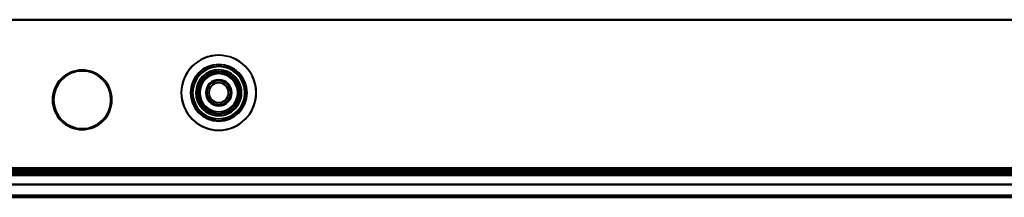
# Model space of a CAD drawing. Header units: millimetres. Extents: x -1442 to 3067, y -120 to 1171.
# Tile 10 of 66: x 4 to 213, y 124 to 161. Entities that reach past the tile are written whole.
import ezdxf

# ---------------------------------------------------------------- set-up
doc = ezdxf.new("R2010")
doc.units = ezdxf.units.MM
doc.layers.add('G-IMPT', color=8, linetype='Continuous', lineweight=40)

# ---------------------------------------------------------------- blocks, each defined once
blk = doc.blocks.new('NEXA 1500 CALQUES_dwg-769064-Gauche')
at = {"layer": 'G-IMPT'}
for p, q in [((-416.9, 128.37), (416.9, 128.37)), ((-416.4, 128.87), (416.4, 128.87)), ((417.5, 128.37), (-400.5, 128.37)), ((417.5, 128.37), (-400.5, 128.37)), ((-381.9, 128.37), (416.9, 128.37)), ((417.5, 126.37), (-400.5, 126.37)), ((417.5, 126.37), (-400.5, 126.37))]:
    blk.add_line(p, q, dxfattribs=at)
at = {"layer": 'G-IMPT', "flags": 128}
for points in [[(-381.9, 161.37), (-182.33, 161.37), (17.25, 161.37), (216.82, 161.37), (416.4, 161.37)], [(416.4, 161.37), (216.82, 161.37), (17.25, 161.37), (-182.33, 161.37), (-381.9, 161.37)], [(-381.9, 161.37), (-182.33, 161.37), (17.25, 161.37), (216.82, 161.37), (416.4, 161.37)], [(416.4, 161.37), (216.82, 161.37), (17.25, 161.37), (-182.33, 161.37), (-381.9, 161.37)], [(-381.4, 161.37), (-181.95, 161.37), (17.5, 161.37), (216.95, 161.37), (416.4, 161.37)], [(-381.4, 161.37), (-181.95, 161.37), (17.5, 161.37), (216.95, 161.37), (416.4, 161.37)], [(416.4, 161.37), (216.95, 161.37), (17.5, 161.37), (-181.95, 161.37), (-381.4, 161.37)], [(416.4, 161.37), (216.95, 161.37), (17.5, 161.37), (-181.95, 161.37), (-381.4, 161.37)], [(416.4, 129.87), (216.95, 129.87), (17.5, 129.87), (-181.95, 129.87), (-381.4, 129.87)], [(-381.4, 129.87), (-181.95, 129.87), (17.5, 129.87), (216.95, 129.87), (416.4, 129.87)], [(416.4, 129.87), (216.95, 129.87), (17.5, 129.87), (-181.95, 129.87), (-381.4, 129.87)], [(-381.4, 129.87), (-181.95, 129.87), (17.5, 129.87), (216.95, 129.87), (416.4, 129.87)], [(-381.4, 129.87), (-181.95, 129.87), (17.5, 129.87), (216.95, 129.87), (416.4, 129.87)], [(416.4, 129.87), (216.95, 129.87), (17.5, 129.87), (-181.95, 129.87), (-381.4, 129.87)], [(416.4, 129.87), (216.95, 129.87), (17.5, 129.87), (-181.95, 129.87), (-381.4, 129.87)], [(-381.4, 129.87), (-181.95, 129.87), (17.5, 129.87), (216.95, 129.87), (416.4, 129.87)], [(-416.9, 128.97), (-208.45, 128.97), (0, 128.97), (208.45, 128.97), (416.9, 128.97)], [(416.9, 128.97), (208.45, 128.97), (0, 128.97), (-208.45, 128.97), (-416.9, 128.97)], [(416.9, 128.97), (208.45, 128.97), (0, 128.97), (-208.45, 128.97), (-416.9, 128.97)], [(-416.9, 128.97), (-208.45, 128.97), (0, 128.97), (208.45, 128.97), (416.9, 128.97)], [(416.9, 128.97), (208.45, 128.97), (0, 128.97), (-208.45, 128.97), (-416.9, 128.97)], [(-416.9, 128.97), (-208.45, 128.97), (0, 128.97), (208.45, 128.97), (416.9, 128.97)], [(-416.9, 128.87), (-208.45, 128.87), (0, 128.87), (208.45, 128.87), (416.9, 128.87)], [(416.9, 128.87), (208.45, 128.87), (0, 128.87), (-208.45, 128.87), (-416.9, 128.87)], [(-416.9, 128.37), (-208.45, 128.37), (0, 128.37), (208.45, 128.37), (416.9, 128.37)], [(416.9, 128.37), (208.45, 128.37), (0, 128.37), (-208.45, 128.37), (-416.9, 128.37)], [(416.9, 128.37), (208.45, 128.37), (0, 128.37), (-208.45, 128.37), (-416.9, 128.37)], [(-416.9, 128.37), (-208.45, 128.37), (0, 128.37), (208.45, 128.37), (416.9, 128.37)], [(416.4, 129.47), (208.2, 129.47), (0, 129.47), (-208.2, 129.47), (-416.4, 129.47)], [(-416.4, 129.47), (-208.2, 129.47), (0, 129.47), (208.2, 129.47), (416.4, 129.47)], [(416.4, 129.37), (208.2, 129.37), (0, 129.37), (-208.2, 129.37), (-416.4, 129.37)], [(-416.4, 129.37), (-208.2, 129.37), (0, 129.37), (208.2, 129.37), (416.4, 129.37)], [(-416.4, 129.37), (-208.2, 129.37), (0, 129.37), (208.2, 129.37), (416.4, 129.37)], [(416.4, 129.37), (208.2, 129.37), (0, 129.37), (-208.2, 129.37), (-416.4, 129.37)], [(416.4, 129.37), (208.2, 129.37), (0, 129.37), (-208.2, 129.37), (-416.4, 129.37)], [(-416.4, 129.37), (-208.2, 129.37), (0, 129.37), (208.2, 129.37), (416.4, 129.37)], [(-416.4, 128.87), (-208.2, 128.87), (0, 128.87), (208.2, 128.87), (416.4, 128.87)], [(416.4, 128.87), (208.2, 128.87), (0, 128.87), (-208.2, 128.87), (-416.4, 128.87)], [(-416.4, 128.87), (-208.2, 128.87), (0, 128.87), (208.2, 128.87), (416.4, 128.87)], [(416.4, 128.87), (208.2, 128.87), (0, 128.87), (-208.2, 128.87), (-416.4, 128.87)], [(416.4, 128.87), (208.2, 128.87), (0, 128.87), (-208.2, 128.87), (-416.4, 128.87)], [(-416.4, 128.87), (-208.2, 128.87), (0, 128.87), (208.2, 128.87), (416.4, 128.87)], [(416.4, 128.87), (208.2, 128.87), (0, 128.87), (-208.2, 128.87), (-416.4, 128.87)], [(-416.4, 128.87), (-208.2, 128.87), (0, 128.87), (208.2, 128.87), (416.4, 128.87)], [(416.4, 128.87), (208.2, 128.87), (0, 128.87), (-208.2, 128.87), (-416.4, 128.87)], [(-416.4, 128.87), (-208.2, 128.87), (0, 128.87), (208.2, 128.87), (416.4, 128.87)], [(-416.4, 128.87), (-208.2, 128.87), (0, 128.87), (208.2, 128.87), (416.4, 128.87)], [(416.4, 128.87), (208.2, 128.87), (0, 128.87), (-208.2, 128.87), (-416.4, 128.87)], [(-400.5, 128.37), (-196.15, 128.37), (8.2, 128.37), (212.55, 128.37), (416.9, 128.37)], [(416.9, 128.37), (212.55, 128.37), (8.2, 128.37), (-196.15, 128.37), (-400.5, 128.37)], [(416.9, 128.37), (212.55, 128.37), (8.2, 128.37), (-196.15, 128.37), (-400.5, 128.37)], [(416.9, 128.37), (212.55, 128.37), (8.2, 128.37), (-196.15, 128.37), (-400.5, 128.37)], [(-400.5, 128.37), (-196.15, 128.37), (8.2, 128.37), (212.55, 128.37), (416.9, 128.37)], [(-400.5, 128.37), (-196.15, 128.37), (8.2, 128.37), (212.55, 128.37), (416.9, 128.37)], [(-400.5, 128.37), (-196.15, 128.37), (8.2, 128.37), (212.55, 128.37), (416.9, 128.37)], [(416.9, 128.37), (212.55, 128.37), (8.2, 128.37), (-196.15, 128.37), (-400.5, 128.37)], [(416.4, 129.47), (216.82, 129.47), (17.25, 129.47), (-182.33, 129.47), (-381.9, 129.47)], [(-381.9, 129.47), (-182.33, 129.47), (17.25, 129.47), (216.82, 129.47), (416.4, 129.47)], [(-381.9, 129.47), (-182.33, 129.47), (17.25, 129.47), (216.82, 129.47), (416.4, 129.47)], [(416.4, 129.47), (216.82, 129.47), (17.25, 129.47), (-182.33, 129.47), (-381.9, 129.47)], [(416.9, 128.97), (217.2, 128.97), (17.5, 128.97), (-182.2, 128.97), (-381.9, 128.97)], [(-381.9, 128.97), (-182.2, 128.97), (17.5, 128.97), (217.2, 128.97), (416.9, 128.97)], [(416.9, 128.97), (217.2, 128.97), (17.5, 128.97), (-182.2, 128.97), (-381.9, 128.97)], [(-381.9, 128.97), (-182.2, 128.97), (17.5, 128.97), (217.2, 128.97), (416.9, 128.97)], [(416.9, 128.97), (217.2, 128.97), (17.5, 128.97), (-182.2, 128.97), (-381.9, 128.97)], [(-381.9, 128.97), (-182.2, 128.97), (17.5, 128.97), (217.2, 128.97), (416.9, 128.97)], [(-381.9, 128.87), (-182.2, 128.87), (17.5, 128.87), (217.2, 128.87), (416.9, 128.87)], [(416.9, 128.87), (217.2, 128.87), (17.5, 128.87), (-182.2, 128.87), (-381.9, 128.87)], [(-381.9, 128.37), (-182.2, 128.37), (17.5, 128.37), (217.2, 128.37), (416.9, 128.37)], [(-381.9, 128.37), (-183.8, 128.37), (14.3, 128.37), (212.4, 128.37), (410.5, 128.37)], [(410.5, 128.37), (212.4, 128.37), (14.3, 128.37), (-183.8, 128.37), (-381.9, 128.37)], [(-381.9, 128.37), (-183.8, 128.37), (14.3, 128.37), (212.4, 128.37), (410.5, 128.37)], [(416.9, 128.37), (217.2, 128.37), (17.5, 128.37), (-182.2, 128.37), (-381.9, 128.37)], [(410.5, 128.37), (212.4, 128.37), (14.3, 128.37), (-183.8, 128.37), (-381.9, 128.37)], [(416.9, 128.37), (217.2, 128.37), (17.5, 128.37), (-182.2, 128.37), (-381.9, 128.37)], [(-381.9, 128.37), (-183.8, 128.37), (14.3, 128.37), (212.4, 128.37), (410.5, 128.37)], [(410.5, 128.37), (212.4, 128.37), (14.3, 128.37), (-183.8, 128.37), (-381.9, 128.37)], [(410.5, 128.37), (212.4, 128.37), (14.3, 128.37), (-183.8, 128.37), (-381.9, 128.37)], [(-381.9, 128.37), (-183.8, 128.37), (14.3, 128.37), (212.4, 128.37), (410.5, 128.37)], [(-381.9, 128.37), (-182.2, 128.37), (17.5, 128.37), (217.2, 128.37), (416.9, 128.37)], [(-381.9, 128.37), (-182.2, 128.37), (17.5, 128.37), (217.2, 128.37), (416.9, 128.37)], [(416.9, 128.37), (217.2, 128.37), (17.5, 128.37), (-182.2, 128.37), (-381.9, 128.37)], [(-381.9, 128.37), (-182.2, 128.37), (17.5, 128.37), (217.2, 128.37), (416.9, 128.37)], [(416.9, 128.37), (217.2, 128.37), (17.5, 128.37), (-182.2, 128.37), (-381.9, 128.37)], [(-381.5, 128.87), (-182, 128.87), (17.5, 128.87), (217, 128.87), (416.5, 128.87)], [(416.5, 128.87), (217, 128.87), (17.5, 128.87), (-182, 128.87), (-381.5, 128.87)], [(-381.5, 128.87), (-182, 128.87), (17.5, 128.87), (217, 128.87), (416.5, 128.87)], [(416.5, 128.87), (217, 128.87), (17.5, 128.87), (-182, 128.87), (-381.5, 128.87)], [(-400.5, 126.37), (-196, 126.37), (8.5, 126.37), (213, 126.37), (417.5, 126.37)], [(417.5, 126.37), (213, 126.37), (8.5, 126.37), (-196, 126.37), (-400.5, 126.37)], [(417.5, 126.37), (213, 126.37), (8.5, 126.37), (-196, 126.37), (-400.5, 126.37)], [(-400.5, 126.37), (-196, 126.37), (8.5, 126.37), (213, 126.37), (417.5, 126.37)], [(417.5, 126.37), (213, 126.37), (8.5, 126.37), (-196, 126.37), (-400.5, 126.37)], [(-400.5, 126.37), (-196, 126.37), (8.5, 126.37), (213, 126.37), (417.5, 126.37)], [(-400.5, 126.37), (-196, 126.37), (8.5, 126.37), (213, 126.37), (417.5, 126.37)], [(417.5, 126.37), (213, 126.37), (8.5, 126.37), (-196, 126.37), (-400.5, 126.37)], [(-393.5, 126.37), (-192.5, 126.37), (8.5, 126.37), (209.5, 126.37), (410.5, 126.37)], [(410.5, 126.37), (209.5, 126.37), (8.5, 126.37), (-192.5, 126.37), (-393.5, 126.37)], [(410.5, 126.37), (209.5, 126.37), (8.5, 126.37), (-192.5, 126.37), (-393.5, 126.37)], [(-393.5, 126.37), (-192.5, 126.37), (8.5, 126.37), (209.5, 126.37), (410.5, 126.37)], [(410.5, 126.37), (209.5, 126.37), (8.5, 126.37), (-192.5, 126.37), (-393.5, 126.37)], [(-393.5, 126.37), (-192.5, 126.37), (8.5, 126.37), (209.5, 126.37), (410.5, 126.37)], [(410.5, 126.37), (209.5, 126.37), (8.5, 126.37), (-192.5, 126.37), (-393.5, 126.37)], [(-393.5, 126.37), (-192.5, 126.37), (8.5, 126.37), (209.5, 126.37), (410.5, 126.37)], [(417.5, 124.03), (213, 124.03), (8.5, 124.03), (-196, 124.03), (-400.5, 124.03)], [(-400.5, 124.03), (-196, 124.03), (8.5, 124.03), (213, 124.03), (417.5, 124.03)], [(-400.5, 124.03), (-196, 124.03), (8.5, 124.03), (213, 124.03), (417.5, 124.03)], [(417.5, 124.03), (213, 124.03), (8.5, 124.03), (-196, 124.03), (-400.5, 124.03)], [(-400.5, 124.03), (-196, 124.03), (8.5, 124.03), (213, 124.03), (417.5, 124.03)], [(417.5, 124.03), (213, 124.03), (8.5, 124.03), (-196, 124.03), (-400.5, 124.03)], [(417.5, 124.03), (213, 124.03), (8.5, 124.03), (-196, 124.03), (-400.5, 124.03)], [(-400.5, 124.03), (-196, 124.03), (8.5, 124.03), (213, 124.03), (417.5, 124.03)], [(417.5, 123.68), (213, 123.68), (8.5, 123.68), (-196, 123.68), (-400.5, 123.68)], [(-400.5, 123.68), (-196, 123.68), (8.5, 123.68), (213, 123.68), (417.5, 123.68)], [(-400.5, 123.68), (-196, 123.68), (8.5, 123.68), (213, 123.68), (417.5, 123.68)], [(417.5, 123.68), (213, 123.68), (8.5, 123.68), (-196, 123.68), (-400.5, 123.68)], [(-400.5, 123.68), (-196, 123.68), (8.5, 123.68), (213, 123.68), (417.5, 123.68)], [(417.5, 123.68), (213, 123.68), (8.5, 123.68), (-196, 123.68), (-400.5, 123.68)], [(417.5, 123.68), (213, 123.68), (8.5, 123.68), (-196, 123.68), (-400.5, 123.68)], [(-400.5, 123.68), (-196, 123.68), (8.5, 123.68), (213, 123.68), (417.5, 123.68)]]:
    blk.add_lwpolyline(points, dxfattribs=at)
at = {"layer": 'G-IMPT'}
for centre, radius, start, end in [((46.5, 145.87), 7.95, 22.5227, 202.5227), ((46.5, 145.87), 7.95, 0, 180), ((46.5, 145.87), 7.95, 22.5227, 202.5227), ((46.5, 145.87), 7.95, 22.5227, 202.5227), ((46.5, 145.87), 7.95, 360, 180), ((46.5, 145.87), 7.95, 360, 180), ((46.5, 145.87), 7.95, 22.5227, 202.5227), ((46.5, 145.87), 7.95, 360, 180), ((17.5, 144.37), 6.31, 90, 270), ((17.5, 144.37), 6.31, 0, 180), ((17.5, 144.37), 6.31, 360, 90), ((46.5, 145.87), 6, 0, 180), ((46.5, 145.87), 6, 360, 180), ((46.5, 145.87), 6, 0, 180), ((46.5, 145.87), 6, 360, 180), ((46.5, 145.87), 6, 360, 180), ((46.5, 145.87), 6, 360, 180), ((46.5, 145.87), 6, 0, 180), ((46.5, 145.87), 6, 0, 180), ((46.5, 145.87), 6, 360, 180), ((46.5, 145.87), 6, 0, 180), ((46.5, 145.87), 6, 0, 180), ((46.5, 145.87), 6, 0, 180), ((46.5, 145.87), 6, 360, 180), ((46.5, 145.87), 6, 0, 180), ((46.5, 145.87), 5.95, 22.5227, 202.5227), ((46.5, 145.87), 5.95, 360, 180), ((46.5, 145.87), 5.95, 22.5227, 202.5227), ((46.5, 145.87), 5.95, 22.5227, 202.5227), ((46.5, 145.87), 5.95, 0, 180), ((46.5, 145.87), 5.95, 360, 180), ((46.5, 145.87), 5.55, 360, 180), ((46.5, 145.87), 5.55, 22.5227, 202.5227), ((46.5, 145.87), 5.55, 22.5227, 202.5227), ((46.5, 145.87), 5.55, 360, 180), ((46.5, 145.87), 4.85, 22.5227, 202.5227), ((46.5, 145.87), 4.85, 0, 180), ((46.5, 145.87), 4.85, 22.5227, 202.5227), ((46.5, 145.87), 4.85, 22.5227, 202.5227), ((46.5, 145.87), 4.85, 360, 180), ((46.5, 145.87), 4.85, 360, 180), ((46.5, 145.87), 4.85, 22.5227, 202.5227), ((46.5, 145.87), 4.85, 0, 180), ((17.5, 144.37), 6.15, 360, 180), ((17.5, 144.37), 6.15, 90, 270), ((17.5, 144.37), 6.11, 0, 180), ((17.5, 144.37), 6.11, 360, 180), ((17.5, 144.37), 6.15, 0, 90), ((46.5, 145.87), 7.95, 202.5227, 22.5227), ((46.5, 145.87), 7.95, 202.5227, 22.5227), ((46.5, 145.87), 7.95, 202.5227, 22.5227), ((46.5, 145.87), 7.95, 202.5227, 22.5227), ((46.5, 145.87), 4.45, 360, 180), ((46.5, 145.87), 4.45, 22.5227, 202.5227), ((46.5, 145.87), 4.45, 22.5227, 202.5227), ((46.5, 145.87), 4.45, 22.5227, 180), ((46.5, 145.87), 4.45, 360, 180), ((46.5, 145.87), 4.45, 22.5227, 180), ((46.5, 145.87), 4.45, 22.5227, 202.5227), ((46.5, 145.87), 4.45, 360, 180), ((46.5, 145.87), 4.45, 0, 180), ((46.5, 145.87), 4.45, 22.5227, 202.5227), ((46.5, 145.87), 4.45, 0, 180), ((46.5, 145.87), 4.45, 360, 180), ((46.5, 145.87), 4.45, 22.5227, 202.5227), ((46.5, 145.87), 4.45, 22.5227, 202.5227), ((46.5, 145.87), 4.45, 360, 180), ((46.5, 145.87), 4.45, 0, 180), ((46.5, 145.87), 4.05, 360, 180), ((46.5, 145.87), 4.05, 22.5227, 202.5227), ((46.5, 145.87), 4.05, 0, 180), ((46.5, 145.87), 4.05, 22.5227, 202.5227), ((46.5, 145.87), 2.75, 0, 180), ((46.5, 145.87), 2.75, 22.5227, 202.5227), ((46.5, 145.87), 2.75, 0, 180), ((46.5, 145.87), 2.75, 22.5227, 202.5227), ((46.5, 145.87), 2.75, 22.5227, 202.5227), ((46.5, 145.87), 2.75, 0, 180), ((46.5, 145.87), 2.75, 22.5227, 202.5227), ((46.5, 145.87), 2.75, 360, 180), ((46.5, 145.87), 5.95, 202.5227, 22.5227), ((46.5, 145.87), 5.95, 202.5227, 22.5227), ((46.5, 145.87), 5.95, 202.5227, 22.5227), ((46.5, 145.87), 5.55, 202.5227, 22.5227), ((46.5, 145.87), 5.55, 202.5227, 22.5227), ((46.5, 145.87), 4.85, 202.5227, 22.5227), ((46.5, 145.87), 4.85, 202.5227, 22.5227), ((46.5, 145.87), 4.85, 202.5227, 22.5227), ((46.5, 145.87), 4.85, 202.5227, 22.5227), ((46.5, 145.87), 4.45, 202.5227, 22.5227), ((46.5, 145.87), 4.45, 202.5227, 22.5227), ((46.5, 145.87), 4.45, 202.5227, 22.5227), ((46.5, 145.87), 4.45, 202.5227, 22.5227), ((46.5, 145.87), 4.45, 202.5227, 22.5227), ((46.5, 145.87), 4.45, 202.5227, 22.5227), ((46.5, 145.87), 4.05, 202.5227, 22.5227), ((46.5, 145.87), 4.05, 202.5227, 22.5227), ((46.5, 145.87), 2.55, 360, 180), ((46.5, 145.87), 2.55, 0, 180), ((46.5, 145.87), 2.55, 22.5227, 202.5227), ((46.5, 145.87), 2.55, 90, 180), ((46.5, 145.87), 2.55, 360, 180), ((46.5, 145.87), 2.55, 90, 202.5227), ((46.5, 145.87), 2.55, 22.5227, 202.5227), ((46.5, 145.87), 2.55, 0, 180), ((46.5, 145.87), 2.55, 22.5227, 202.5227), ((46.5, 145.87), 2.55, 22.5227, 202.5227), ((46.5, 145.87), 2.55, 360, 180), ((46.5, 145.87), 2.55, 360, 180), ((46.5, 145.87), 2.55, 22.5227, 202.5227), ((46.5, 145.87), 2.55, 360, 180), ((46.5, 145.87), 2.55, 112.5227, 202.5227), ((46.5, 145.87), 2.55, 112.5227, 180), ((46.5, 145.87), 2.75, 202.5227, 22.5227), ((46.5, 145.87), 2.75, 202.5227, 22.5227), ((46.5, 145.87), 2.75, 202.5227, 22.5227), ((46.5, 145.87), 2.75, 202.5227, 22.5227), ((46.5, 145.87), 2.55, 202.5227, 22.5227), ((46.5, 145.87), 2.55, 202.5227, 22.5227), ((46.5, 145.87), 2.55, 202.5227, 22.5227), ((46.5, 145.87), 2.55, 202.5227, 22.5227), ((46.5, 145.87), 2.55, 202.5227, 22.5227), ((46.5, 145.87), 2.55, 202.5227, 22.5227), ((46.5, 145.87), 2.1, 90, 270), ((46.5, 145.87), 2.1, 0, 180), ((46.5, 145.87), 2.1, 90, 270), ((46.5, 145.87), 2.1, 90, 270), ((46.5, 145.87), 2.1, 90, 180), ((46.5, 145.87), 2.1, 90, 180), ((46.5, 145.87), 2.1, 90, 270), ((46.5, 145.87), 2.1, 0, 180), ((46.5, 145.87), 2.55, 22.5227, 112.5227), ((46.5, 145.87), 2.55, 0, 112.5227), ((46.5, 145.87), 2.55, 360, 90), ((46.5, 145.87), 2.55, 22.5227, 90), ((46.5, 145.87), 2.1, 270, 90), ((46.5, 145.87), 2.1, 270, 90), ((46.5, 145.87), 2.1, 270, 90), ((46.5, 145.87), 2.1, 270, 90), ((46.5, 145.87), 2.1, 270, 90), ((46.5, 145.87), 2.1, 270, 90), ((46.5, 145.87), 2.55, 0, 22.5227), ((46.5, 145.87), 4.45, 360, 22.5227), ((46.5, 145.87), 4.45, 360, 22.5227), ((17.5, 144.37), 6.31, 180, 0), ((17.5, 144.37), 6.15, 180, 360), ((17.5, 144.37), 6.11, 180, 0), ((17.5, 144.37), 6.11, 180, 360), ((17.5, 144.37), 6.15, 270, 360), ((17.5, 144.37), 6.31, 270, 360), ((46.5, 145.87), 7.95, 180, 0), ((46.5, 145.87), 7.95, 180, 360), ((46.5, 145.87), 7.95, 180, 0), ((46.5, 145.87), 7.95, 180, 360), ((46.5, 145.87), 6, 180, 360), ((46.5, 145.87), 6, 180, 360), ((46.5, 145.87), 6, 180, 360), ((46.5, 145.87), 6, 180, 0), ((46.5, 145.87), 6, 180, 360), ((46.5, 145.87), 6, 180, 360), ((46.5, 145.87), 6, 180, 0), ((46.5, 145.87), 6, 180, 0), ((46.5, 145.87), 6, 180, 270), ((46.5, 145.87), 6, 180, 360), ((46.5, 145.87), 6, 180, 360), ((46.5, 145.87), 6, 180, 0), ((46.5, 145.87), 6, 180, 360), ((46.5, 145.87), 6, 180, 0), ((46.5, 145.87), 5.95, 180, 360), ((46.5, 145.87), 5.95, 180, 360), ((46.5, 145.87), 5.95, 180, 0), ((46.5, 145.87), 5.55, 180, 0), ((46.5, 145.87), 5.55, 180, 360), ((46.5, 145.87), 4.85, 180, 0), ((46.5, 145.87), 4.85, 180, 360), ((46.5, 145.87), 4.85, 180, 0), ((46.5, 145.87), 4.85, 180, 360), ((46.5, 145.87), 4.45, 180, 360), ((46.5, 145.87), 4.45, 180, 202.5227), ((46.5, 145.87), 4.45, 180, 360), ((46.5, 145.87), 4.45, 180, 0), ((46.5, 145.87), 4.45, 180, 360), ((46.5, 145.87), 4.45, 180, 0), ((46.5, 145.87), 4.45, 180, 0), ((46.5, 145.87), 4.45, 180, 0), ((46.5, 145.87), 4.45, 180, 0), ((46.5, 145.87), 4.45, 180, 0), ((46.5, 145.87), 4.45, 202.5227, 360), ((46.5, 145.87), 4.05, 180, 360), ((46.5, 145.87), 4.05, 180, 0), ((46.5, 145.87), 2.75, 180, 0), ((46.5, 145.87), 2.75, 180, 0), ((46.5, 145.87), 2.75, 180, 0), ((46.5, 145.87), 2.75, 180, 0), ((46.5, 145.87), 2.55, 180, 0), ((46.5, 145.87), 2.55, 180, 360), ((46.5, 145.87), 2.55, 180, 0), ((46.5, 145.87), 2.55, 180, 0), ((46.5, 145.87), 2.55, 180, 0), ((46.5, 145.87), 2.55, 180, 0), ((46.5, 145.87), 2.55, 180, 360), ((46.5, 145.87), 2.55, 180, 0), ((46.5, 145.87), 2.55, 180, 360), ((46.5, 145.87), 2.55, 202.5227, 0), ((46.5, 145.87), 2.1, 180, 360), ((46.5, 145.87), 2.1, 180, 270), ((46.5, 145.87), 2.1, 180, 270), ((46.5, 145.87), 2.1, 180, 360), ((46.5, 145.87), 6, 270, 0)]:
    blk.add_arc(centre, radius, start, end, dxfattribs=at)

msp = doc.modelspace()

# ---------------------------------------------------------------- linework, layer by layer
at = {"color": 94, "lineweight": 30}
msp.add_line((-592.1, 128.37), (627.1, 128.37), dxfattribs=at)
msp.add_line((-592.1, 128.37), (627.1, 128.37), dxfattribs=at)

# ---------------------------------------------------------------- block references
at = {"layer": 'G-IMPT'}
msp.add_blockref('NEXA 1500 CALQUES_dwg-769064-Gauche', (0, 0), dxfattribs=at)

doc.saveas('drawing.dxf')
